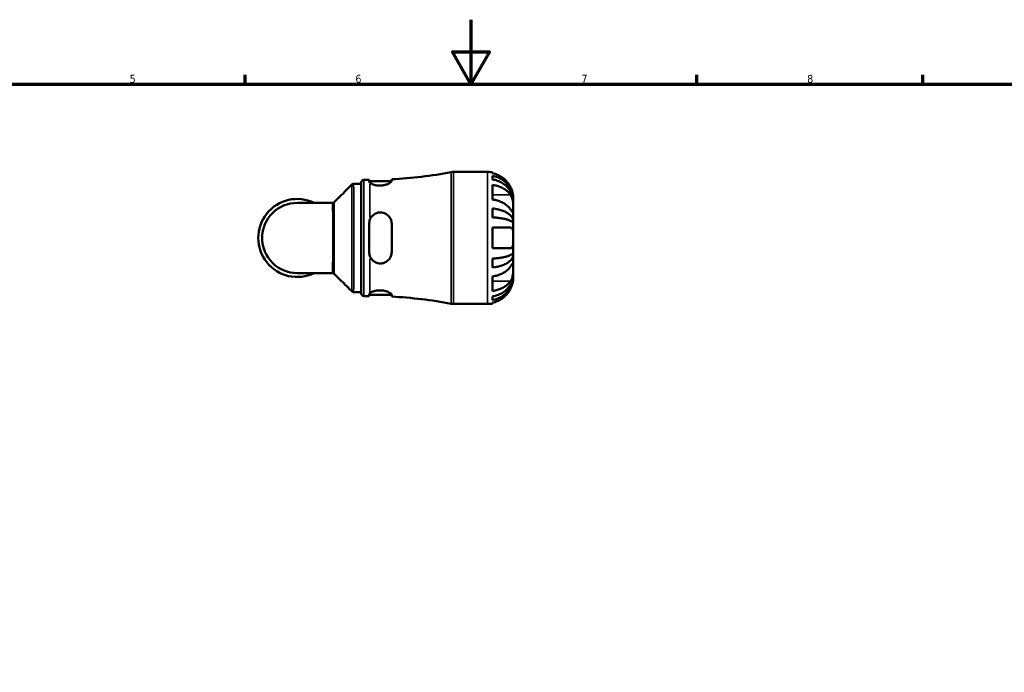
# Model space of a CAD drawing. Header units: millimetres. Extents: x 0 to 902, y 0 to 783.
# Tile 5 of 6: x 281 to 586, y 391 to 594. Entities that reach past the tile are written whole.
import ezdxf

# ---------------------------------------------------------------- set-up
doc = ezdxf.new("R2010")
doc.units = ezdxf.units.MM
for name, color, linetype, lineweight in [('Border (ISO)', 7, 'Continuous', 70), ('Visible (ISO)', 7, 'Continuous', 50), ('Visible Narrow (ISO)', 7, 'Continuous', 35)]:
    doc.layers.add(name, color=color, linetype=linetype, lineweight=lineweight)
doc.styles.add('Note Text (ISO)', font='tahoma.ttf')

# ---------------------------------------------------------------- blocks, each defined once
blk = doc.blocks.new('Borders Default Border')
at = {"layer": 'Border (ISO)'}
for p, q in [((350.4166793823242, 574.000015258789), (350.4166793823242, 576.8999862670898)), ((490.5833435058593, 574.000015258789), (490.5833435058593, 576.8999862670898)), ((560.6666564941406, 574.000015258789), (560.6666564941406, 576.8999862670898))]:
    blk.add_line(p, q, dxfattribs=at)
at = {"layer": 'Border (ISO)', "flags": 128}
for points in [[(420.4999923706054, 594.0000152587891), (420.4999923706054, 574.000015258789), (414.7264862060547, 584.000015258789), (426.2734985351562, 584.000015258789), (420.4999923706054, 574.000015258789)], [(20, 20), (20, 574.000015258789), (820.999984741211, 574.000015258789), (820.999984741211, 20), (20, 20)]]:
    blk.add_lwpolyline(points, dxfattribs=at)
at = {"layer": 'Border (ISO)', "color": 232, "true_color": 0xca0064, "char_height": 2.5, "attachment_point": 7, "style": 'Note Text (ISO)'}
for s, insert in [('5', (314.6429940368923, 574.3473257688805)), ('6', (384.6603272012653, 574.3473257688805)), ('7', (454.7676605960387, 574.3999999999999)), ('8', (524.8089938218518, 574.3432739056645))]:
    blk.add_mtext(s, dxfattribs=dict(at, insert=insert))

msp = doc.modelspace()

# ---------------------------------------------------------------- linework, layer by layer
at = {"layer": 'Visible (ISO)'}
for p, q in [((415.1139561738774, 546.7379836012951), (425.6222946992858, 546.7379836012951)), ((387.2862946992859, 544.2779836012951), (388.9162946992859, 544.2779836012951)), ((388.9162946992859, 544.2779836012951), (388.9162946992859, 543.7331715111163)), ((388.9162946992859, 543.8779836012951), (395.9142153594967, 543.8779836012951)), ((395.9162946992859, 543.9085663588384), (395.9162946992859, 544.4481317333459)), ((427.2222946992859, 546.5763507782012), (427.2222946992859, 546.3230322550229)), ((427.2222946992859, 545.5493950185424), (427.2222946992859, 544.4053399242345)), ((384.1077847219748, 543.047983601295), (386.4662946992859, 543.047983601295)), ((386.4662946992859, 509.017983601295), (386.4662946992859, 543.457983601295)), ((427.2222946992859, 542.7029994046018), (427.2222946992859, 538.1775160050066)), ((433.6222946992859, 537.9336367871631), (433.6144890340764, 537.9336367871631)), ((433.6222946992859, 537.9336367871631), (433.6222946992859, 538.737983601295)), ((433.6222946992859, 537.6274900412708), (433.6222946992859, 537.9336367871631)), ((433.6222946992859, 535.0768183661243), (433.6222946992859, 537.6274900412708)), ((377.5202344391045, 537.1371186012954), (366.6222946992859, 537.1371186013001)), ((427.2222946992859, 535.381087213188), (427.2222946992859, 532.6190938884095)), ((433.6222946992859, 531.3886285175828), (433.6222946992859, 535.0768183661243)), ((388.9162946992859, 530.6379836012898), (388.9162946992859, 521.8379836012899)), ((395.9162946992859, 521.8379836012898), (395.9162946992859, 530.6379836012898)), ((427.2222946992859, 529.437983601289), (427.2222946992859, 523.037983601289)), ((433.6222946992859, 531.3886285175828), (433.0632311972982, 531.3886285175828)), ((433.6222946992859, 530.6495248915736), (433.6222946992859, 531.3886285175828)), ((433.6222946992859, 526.2379836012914), (433.6222946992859, 530.6495248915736)), ((433.6222946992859, 521.8264423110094), (433.6222946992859, 526.2379836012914)), ((427.2222946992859, 519.8568733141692), (427.2222946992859, 517.0948799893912)), ((433.6222946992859, 521.0873386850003), (433.0632311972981, 521.0873386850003)), ((433.6222946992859, 521.0873386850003), (433.6222946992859, 521.8264423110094)), ((433.6222946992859, 517.3991488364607), (433.6222946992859, 521.0873386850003)), ((433.6222946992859, 514.8484771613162), (433.6222946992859, 517.3991488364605)), ((366.6222946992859, 515.3388486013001), (377.5202344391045, 515.3388486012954)), ((427.2222946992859, 514.2984511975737), (427.2222946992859, 509.7729677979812)), ((433.6222946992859, 514.5423304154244), (433.6144890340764, 514.5423304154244)), ((433.6222946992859, 514.5423304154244), (433.6222946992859, 514.8484771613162)), ((433.6222946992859, 513.737983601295), (433.6222946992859, 514.5423304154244)), ((384.1077847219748, 509.427983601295), (386.4662946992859, 509.427983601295)), ((387.2862946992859, 508.197983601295), (388.9162946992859, 508.197983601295)), ((388.9162946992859, 508.7427956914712), (388.9162946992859, 508.197983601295)), ((388.9162946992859, 508.597983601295), (395.9142153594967, 508.597983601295)), ((395.9162946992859, 508.0278354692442), (395.9162946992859, 508.5674008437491)), ((427.2222946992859, 508.0706272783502), (427.2222946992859, 506.9265721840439)), ((415.1139561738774, 505.737983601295), (425.6222946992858, 505.737983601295)), ((427.2222946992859, 506.1529349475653), (427.2222946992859, 505.8996164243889))]:
    msp.add_line(p, q, dxfattribs=at)
for centre, radius, start, end in [((415.1139561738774, 542.6379836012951), 4.100000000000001, 89.999999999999, 100.8316189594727), ((425.6222946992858, 538.737983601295), 8.000000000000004, 78.46304096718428, 90), ((387.2862946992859, 543.457983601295), 0.8200000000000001, 90, 180), ((389.1662946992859, 678.2537429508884), 133.9757593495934, 272.8879128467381, 280.8316189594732), ((366.6222946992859, 526.237983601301), 12.11014999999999, 64.15806723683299, 295.841932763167), ((366.6222946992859, 526.2379836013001), 10.899135, 90, 270), ((387.2862946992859, 509.017983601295), 0.8200000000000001, 180, 270), ((389.1662946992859, 374.2222242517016), 133.9757593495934, 79.16838104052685, 87.1120871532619), ((415.1139561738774, 509.837983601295), 4.100000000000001, 259.1683810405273, 270), ((425.6222946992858, 513.737983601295), 8.000000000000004, 270, 281.5369590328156)]:
    msp.add_arc(centre, radius, start, end, dxfattribs=at)
for points in [[(389.1662946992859, 543.3541328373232), (388.99935787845, 543.4931950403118), (388.9162946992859, 543.6251804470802), (388.9162946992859, 543.7331715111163)], [(378.0941433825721, 537.3727569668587), (379.9107231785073, 539.169035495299), (381.7192159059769, 540.985951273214), (383.5257655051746, 542.8056573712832)], [(388.9162946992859, 530.6379836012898), (388.9162946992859, 531.0673754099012), (388.99935787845, 531.5193706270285), (389.1662946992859, 531.9370217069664)], [(389.1662946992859, 520.5389454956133), (388.99935787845, 520.9565965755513), (388.9162946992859, 521.4085917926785), (388.9162946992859, 521.8379836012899)], [(383.5257655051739, 509.6703098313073), (381.7192159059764, 511.4900159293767), (379.910723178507, 513.3069317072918), (378.0941433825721, 515.1032102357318)], [(388.9162946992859, 508.7427956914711), (388.9162946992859, 508.850786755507), (388.99935787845, 508.982772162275), (389.1662946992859, 509.1218343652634)]]:
    msp.add_open_spline(points, degree=3, dxfattribs=at)
for points, knots in [([(395.9162946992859, 543.9085663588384), (395.9162946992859, 543.8571298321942), (395.8980133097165, 543.8011420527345), (395.7833217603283, 543.6108267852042), (395.6211833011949, 543.4636709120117), (395.1453890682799, 543.1604704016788), (394.8280171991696, 543.0053950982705), (394.1153620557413, 542.752868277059), (393.7356158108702, 542.6524272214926), (392.9362087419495, 542.522471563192), (392.5292509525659, 542.491811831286), (391.7295828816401, 542.5049708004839), (391.3495451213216, 542.5457004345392), (390.6013886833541, 542.688671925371), (390.2481007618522, 542.7952574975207), (389.6094435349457, 543.0530756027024), (389.3433428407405, 543.2066476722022), (389.1662946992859, 543.3541328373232)], [-1.00063052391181, -1.00063052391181, -1.00063052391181, -1.00063052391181, -0.9365003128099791, -0.9365003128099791, -0.7964123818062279, -0.7964123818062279, -0.6514773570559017, -0.6514773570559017, -0.5225707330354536, -0.5225707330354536, -0.3996170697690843, -0.3996170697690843, -0.2813392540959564, -0.2813392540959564, -0.1498284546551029, -0.1498284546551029, -3.80194011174e-05, -3.80194011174e-05, -3.80194011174e-05, -3.80194011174e-05]), ([(432.8049060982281, 541.9379836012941), (432.6490449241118, 542.2623018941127), (432.4647958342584, 542.5892433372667), (431.9577322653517, 543.3561420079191), (431.608558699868, 543.7787601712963), (430.9084479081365, 544.4842885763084), (430.4939066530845, 544.8329938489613), (429.6004073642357, 545.4346408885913), (429.1214344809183, 545.6875606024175), (428.2262514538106, 546.0606208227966), (427.7303073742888, 546.2180267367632), (427.2222946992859, 546.3230322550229)], [4.032175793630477, 4.032175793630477, 4.032175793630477, 4.032175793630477, 4.135130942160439, 4.135130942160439, 4.285120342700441, 4.285120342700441, 4.433314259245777, 4.433314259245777, 4.581508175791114, 4.581508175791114, 4.724256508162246, 4.724256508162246, 4.724256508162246, 4.724256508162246]), ([(427.2222946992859, 545.5493950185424), (427.7354991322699, 545.4477526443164), (428.2367942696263, 545.2947801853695), (429.1366562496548, 544.933531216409), (429.6160327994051, 544.6899462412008), (430.5108792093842, 544.1102884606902), (430.9263516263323, 543.7742193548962), (431.6248288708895, 543.0970742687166), (431.9720301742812, 542.6934801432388), (432.5706974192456, 541.8244528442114), (432.8221710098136, 541.3590246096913), (433.2010095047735, 540.471980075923), (433.3629174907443, 539.9684928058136), (433.5735519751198, 538.9397642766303), (433.6222946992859, 538.4145261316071), (433.6222946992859, 537.9336367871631)], [0.1517730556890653, 0.1517730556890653, 0.1517730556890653, 0.1517730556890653, 0.2959052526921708, 0.2959052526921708, 0.4440199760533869, 0.4440199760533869, 0.592134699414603, 0.592134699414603, 0.7405595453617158, 0.7405595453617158, 0.8889843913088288, 0.8889843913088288, 1.03799761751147, 1.03799761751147, 1.187010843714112, 1.187010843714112, 1.187010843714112, 1.187010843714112]), ([(433.6222946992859, 537.6274900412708), (433.6222946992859, 538.0554705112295), (433.5735519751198, 538.5229203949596), (433.3629174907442, 539.438465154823), (433.2010095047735, 539.8865572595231), (432.8221710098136, 540.6760065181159), (432.5706974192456, 541.0902269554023), (431.9720301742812, 541.863641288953), (431.6248288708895, 542.2228307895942), (430.9263516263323, 542.8254743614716), (430.5108792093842, 543.1245681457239), (429.6160327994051, 543.6404502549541), (429.1366562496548, 543.857235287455), (428.2367942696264, 544.178738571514), (427.7354991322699, 544.3148805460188), (427.2222946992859, 544.4053399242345)], [3.572731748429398, 3.572731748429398, 3.572731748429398, 3.572731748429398, 3.72174497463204, 3.72174497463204, 3.870758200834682, 3.870758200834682, 4.019183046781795, 4.019183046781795, 4.167607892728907, 4.167607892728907, 4.315722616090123, 4.315722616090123, 4.463837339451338, 4.463837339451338, 4.607969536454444, 4.607969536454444, 4.607969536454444, 4.607969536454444]), ([(383.5257655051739, 542.8056573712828), (383.5449716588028, 542.8250033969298), (383.5670745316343, 542.8453857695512), (383.6189500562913, 542.8872130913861), (383.6487525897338, 542.9086749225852), (383.7176953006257, 542.950390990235), (383.7568909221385, 542.9706367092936), (383.8447726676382, 543.0061081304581), (383.8934993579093, 543.0212656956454), (383.9974165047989, 543.0422499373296), (384.052551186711, 543.047983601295), (384.1077847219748, 543.047983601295)], [3.139207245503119, 3.139207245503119, 3.139207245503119, 3.139207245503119, 3.139688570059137, 3.139688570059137, 3.140169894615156, 3.140169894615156, 3.140651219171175, 3.140651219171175, 3.141132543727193, 3.141132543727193, 3.141613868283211, 3.141613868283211, 3.141613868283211, 3.141613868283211]), ([(427.2222946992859, 542.7029994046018), (427.7303073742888, 542.6287492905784), (428.2262514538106, 542.5174465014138), (429.1214344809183, 542.2536530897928), (429.6004073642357, 542.0748118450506), (430.4939066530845, 541.6493831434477), (430.9084479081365, 541.4028112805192), (431.608558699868, 540.9039273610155), (431.9577322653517, 540.605091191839), (432.4647958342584, 540.062811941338), (432.6490449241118, 539.831629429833), (432.8049060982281, 539.6023017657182)], [0.1517834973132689, 0.1517834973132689, 0.1517834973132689, 0.1517834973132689, 0.2945318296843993, 0.2945318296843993, 0.4427257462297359, 0.4427257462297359, 0.5909196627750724, 0.5909196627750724, 0.740909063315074, 0.740909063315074, 0.8438642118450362, 0.8438642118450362, 0.8438642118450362, 0.8438642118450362]), ([(433.6222946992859, 538.737983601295), (433.6222946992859, 538.7379836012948), (433.6237949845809, 538.8145921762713), (433.6119222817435, 539.0905891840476), (433.5999308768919, 539.2686265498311), (433.5420497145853, 539.6998874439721), (433.4981610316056, 539.9446879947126), (433.3862414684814, 540.4015652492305), (433.330552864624, 540.597747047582), (433.2003341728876, 540.9960189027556), (433.1270785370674, 541.1957925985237), (432.9713234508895, 541.5780303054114), (432.8908256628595, 541.7592008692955), (432.8049060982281, 541.9379836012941)], [-2.21111993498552, -2.21111993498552, -2.21111993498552, -2.21111993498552, -2.089839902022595, -2.089839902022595, -1.986148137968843, -1.986148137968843, -1.887758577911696, -1.887758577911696, -1.819730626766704, -1.819730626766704, -1.753767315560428, -1.753767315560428, -1.693995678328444, -1.693995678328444, -1.693995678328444, -1.693995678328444]), ([(432.8049060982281, 535.0768183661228), (432.6490449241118, 535.3061460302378), (432.4647958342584, 535.5373285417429), (431.9577322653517, 536.0796077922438), (431.608558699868, 536.3784439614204), (430.9084479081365, 536.8773278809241), (430.4939066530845, 537.1238997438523), (429.6004073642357, 537.5493284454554), (429.1214344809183, 537.7281696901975), (428.2262514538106, 537.9919631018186), (427.7303073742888, 538.1032658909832), (427.2222946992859, 538.1775160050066)], [4.032175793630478, 4.032175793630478, 4.032175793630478, 4.032175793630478, 4.13513094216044, 4.13513094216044, 4.285120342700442, 4.285120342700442, 4.433314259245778, 4.433314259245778, 4.581508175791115, 4.581508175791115, 4.724256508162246, 4.724256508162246, 4.724256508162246, 4.724256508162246]), ([(432.8049060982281, 539.6023017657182), (432.8725409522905, 539.5027866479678), (432.9368399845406, 539.3956398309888), (433.0832729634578, 539.1180020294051), (433.160854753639, 538.9409692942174), (433.2960932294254, 538.5653179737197), (433.353502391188, 538.3689220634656), (433.4672745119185, 537.8843449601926), (433.5143886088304, 537.5938074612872), (433.5920912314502, 536.8956398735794), (433.6091826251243, 536.4954321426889), (433.6240636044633, 535.7303039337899), (433.6222946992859, 535.3755514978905), (433.6222946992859, 535.0768183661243)], [-0.516053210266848, -0.516053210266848, -0.516053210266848, -0.516053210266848, -0.4692738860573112, -0.4692738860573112, -0.4027295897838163, -0.4027295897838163, -0.3375440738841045, -0.3375440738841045, -0.2486093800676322, -0.2486093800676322, -0.1267417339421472, -0.1267417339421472, 0, 0, 0, 0]), ([(377.5202344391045, 537.1371186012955), (377.5719837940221, 537.1371186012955), (377.6241227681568, 537.1421639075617), (377.723749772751, 537.1612441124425), (377.7711754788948, 537.1752172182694), (377.8578766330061, 537.2086941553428), (377.8971672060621, 537.2281339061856), (377.9669848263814, 537.2688965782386), (377.9975563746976, 537.2901997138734), (378.0510992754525, 537.3322166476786), (378.0741018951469, 537.3529394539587), (378.0941433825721, 537.3727569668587)], [-1.529569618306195, -1.529569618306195, -1.529569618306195, -1.529569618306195, -1.526557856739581, -1.526557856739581, -1.523546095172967, -1.523546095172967, -1.520534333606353, -1.520534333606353, -1.517522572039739, -1.517522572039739, -1.514510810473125, -1.514510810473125, -1.514510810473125, -1.514510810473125]), ([(427.2222946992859, 535.381087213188), (427.7354991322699, 535.3278025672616), (428.2367942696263, 535.247608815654), (429.1366562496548, 535.0582289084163), (429.6160327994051, 534.9305327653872), (430.5108792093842, 534.6266549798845), (430.9263516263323, 534.4504752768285), (431.6248288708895, 534.0954910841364), (431.9720301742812, 533.8839122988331), (432.5706974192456, 533.4283364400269), (432.8221710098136, 533.184341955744), (433.2010095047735, 532.719320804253), (433.3629174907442, 532.4553743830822), (433.5735519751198, 531.9160773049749), (433.6222946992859, 531.6407282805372), (433.6222946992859, 531.3886285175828)], [0.1517730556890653, 0.1517730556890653, 0.1517730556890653, 0.1517730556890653, 0.2959052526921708, 0.2959052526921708, 0.4440199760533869, 0.4440199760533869, 0.592134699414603, 0.592134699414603, 0.7405595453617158, 0.7405595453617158, 0.8889843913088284, 0.8889843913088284, 1.03799761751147, 1.03799761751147, 1.187010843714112, 1.187010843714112, 1.187010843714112, 1.187010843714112]), ([(433.6222946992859, 535.0768183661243), (433.6222946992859, 534.9292595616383), (433.6224133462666, 534.79649907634), (433.6214154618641, 534.5564712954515), (433.6201935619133, 534.4522456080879), (433.6093185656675, 534.2420163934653), (433.5954344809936, 534.1667099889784), (433.5335455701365, 534.1261462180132), (433.4883946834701, 534.1536010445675), (433.3758560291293, 534.2746558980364), (433.3199123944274, 534.345214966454), (433.1893263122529, 534.5212471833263), (433.115704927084, 534.6251667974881), (432.9629744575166, 534.8450737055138), (432.8863710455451, 534.9569542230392), (432.8049060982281, 535.0768183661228)], [0, 0, 0, 0, 0.062603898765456, 0.062603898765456, 0.1294601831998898, 0.1294601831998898, 0.2322760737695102, 0.2322760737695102, 0.3276607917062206, 0.3276607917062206, 0.394395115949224, 0.394395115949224, 0.4598171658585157, 0.4598171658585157, 0.5164308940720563, 0.5164308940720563, 0.5164308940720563, 0.5164308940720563]), ([(389.1662946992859, 531.9370217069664), (389.3085991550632, 532.2930462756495), (389.5085445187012, 532.6235812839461), (390.0213890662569, 533.2220940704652), (390.3381577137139, 533.4842663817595), (391.0486947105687, 533.8848917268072), (391.4348902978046, 534.0226997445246), (392.2551151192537, 534.1593929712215), (392.6759028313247, 534.1532140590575), (393.496952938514, 533.9932472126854), (393.8845473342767, 533.8412232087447), (394.645715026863, 533.3788806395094), (394.9979858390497, 533.0482749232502), (395.5398055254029, 532.2836492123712), (395.7314800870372, 531.8541008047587), (395.888168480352, 531.1486192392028), (395.9162946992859, 530.8942314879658), (395.9162946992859, 530.6379836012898)], [-1.059036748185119, -1.059036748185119, -1.059036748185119, -1.059036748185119, -0.9385980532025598, -0.9385980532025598, -0.8119585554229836, -0.8119585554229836, -0.6880442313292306, -0.6880442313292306, -0.56165207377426, -0.56165207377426, -0.4347623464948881, -0.4347623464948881, -0.2847152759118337, -0.2847152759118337, -0.1380796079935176, -0.1380796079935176, -0.0584762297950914, -0.0584762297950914, -0.0584762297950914, -0.0584762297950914]), ([(433.6222946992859, 530.6495248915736), (433.6222946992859, 530.7738913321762), (433.5735519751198, 530.9097271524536), (433.3629174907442, 531.1757744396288), (433.2010095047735, 531.3059851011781), (432.8221710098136, 531.5353904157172), (432.5706974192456, 531.6557583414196), (431.9720301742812, 531.8805040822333), (431.6248288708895, 531.9848806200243), (430.9263516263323, 532.1600022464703), (430.5108792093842, 532.2469156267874), (429.6160327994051, 532.396825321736), (429.1366562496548, 532.4598206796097), (428.2367942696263, 532.5532460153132), (427.7354991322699, 532.592807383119), (427.2222946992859, 532.6190938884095)], [3.572731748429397, 3.572731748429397, 3.572731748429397, 3.572731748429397, 3.721744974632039, 3.721744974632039, 3.870758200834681, 3.870758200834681, 4.019183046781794, 4.019183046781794, 4.167607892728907, 4.167607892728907, 4.315722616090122, 4.315722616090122, 4.463837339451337, 4.463837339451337, 4.607969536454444, 4.607969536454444, 4.607969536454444, 4.607969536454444]), ([(427.2222946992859, 529.437983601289), (427.7303073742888, 529.4379836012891), (428.2262514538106, 529.4379836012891), (429.1214344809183, 529.4379836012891), (429.6004073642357, 529.4379836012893), (430.4939066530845, 529.4379836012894), (430.9084479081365, 529.4379836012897), (431.608558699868, 529.4379836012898), (431.9577322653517, 529.43798360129), (432.4647958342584, 529.4379836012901), (432.6490449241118, 529.4379836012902), (432.8049060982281, 529.4379836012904)], [0.1517834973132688, 0.1517834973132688, 0.1517834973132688, 0.1517834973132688, 0.2945318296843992, 0.2945318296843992, 0.4427257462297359, 0.4427257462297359, 0.5909196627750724, 0.5909196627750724, 0.7409090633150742, 0.7409090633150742, 0.8438642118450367, 0.8438642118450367, 0.8438642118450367, 0.8438642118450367]), ([(432.8049060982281, 529.4379836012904), (432.87025992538, 529.4379836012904), (432.9325035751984, 529.429320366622), (433.0790003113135, 529.3846248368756), (433.1581731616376, 529.3373182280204), (433.2953846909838, 529.2011197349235), (433.3533230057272, 529.1140780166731), (433.4673080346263, 528.8620628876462), (433.5143323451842, 528.6830750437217), (433.5920674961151, 528.1835285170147), (433.609176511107, 527.8427314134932), (433.6240642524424, 527.0784964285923), (433.6222946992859, 526.6604491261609), (433.6222946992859, 526.2379836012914)], [-0.5159245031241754, -0.5159245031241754, -0.5159245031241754, -0.5159245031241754, -0.4707471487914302, -0.4707471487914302, -0.4031107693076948, -0.4031107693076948, -0.3374055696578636, -0.3374055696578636, -0.2486696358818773, -0.2486696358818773, -0.1267396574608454, -0.1267396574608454, 0, 0, 0, 0]), ([(433.6222946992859, 526.2379836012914), (433.6222946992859, 525.8337168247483), (433.6237949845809, 525.4334283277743), (433.6119222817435, 524.7375134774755), (433.5999308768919, 524.4400396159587), (433.5420497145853, 523.9277392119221), (433.4981610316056, 523.714190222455), (433.3862414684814, 523.4222166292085), (433.330552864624, 523.3241249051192), (433.2003341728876, 523.172578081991), (433.1270785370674, 523.1186004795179), (432.9713234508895, 523.0529521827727), (432.8908256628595, 523.0379836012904), (432.8049060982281, 523.0379836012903)], [-2.211119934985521, -2.211119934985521, -2.211119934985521, -2.211119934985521, -2.089839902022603, -2.089839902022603, -1.98614813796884, -1.98614813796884, -1.887758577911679, -1.887758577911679, -1.819730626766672, -1.819730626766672, -1.753767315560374, -1.753767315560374, -1.693995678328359, -1.693995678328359, -1.693995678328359, -1.693995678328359]), ([(432.8049060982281, 523.0379836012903), (432.6490449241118, 523.0379836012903), (432.4647958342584, 523.0379836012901), (431.9577322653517, 523.0379836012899), (431.608558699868, 523.0379836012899), (430.9084479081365, 523.0379836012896), (430.4939066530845, 523.0379836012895), (429.6004073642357, 523.0379836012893), (429.1214344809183, 523.0379836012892), (428.2262514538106, 523.037983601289), (427.7303073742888, 523.037983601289), (427.2222946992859, 523.037983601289)], [4.032175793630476, 4.032175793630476, 4.032175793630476, 4.032175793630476, 4.135130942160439, 4.135130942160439, 4.285120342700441, 4.285120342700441, 4.433314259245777, 4.433314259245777, 4.581508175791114, 4.581508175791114, 4.724256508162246, 4.724256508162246, 4.724256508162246, 4.724256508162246]), ([(395.9162946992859, 521.8379836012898), (395.9162946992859, 521.6314123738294), (395.8980133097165, 521.4259520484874), (395.7833217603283, 520.7824348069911), (395.6211833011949, 520.3633986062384), (395.1453890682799, 519.5993381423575), (394.8280171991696, 519.2595208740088), (394.1153620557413, 518.7504040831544), (393.7356158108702, 518.5685894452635), (392.9362087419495, 518.3532977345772), (392.5292509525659, 518.315974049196), (391.7295828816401, 518.3835293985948), (391.3495451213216, 518.4820461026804), (390.6013886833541, 518.8144272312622), (390.2481007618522, 519.0584018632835), (389.6094435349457, 519.6928979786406), (389.3433428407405, 520.0959973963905), (389.1662946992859, 520.5389454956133)], [-1.000630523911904, -1.000630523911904, -1.000630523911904, -1.000630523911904, -0.9365003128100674, -0.9365003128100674, -0.7964123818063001, -0.7964123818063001, -0.6514773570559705, -0.6514773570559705, -0.5225707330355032, -0.5225707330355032, -0.3996170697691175, -0.3996170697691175, -0.2813392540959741, -0.2813392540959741, -0.1498284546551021, -0.1498284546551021, -3.80194011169e-05, -3.80194011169e-05, -3.80194011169e-05, -3.80194011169e-05]), ([(427.2222946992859, 519.8568733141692), (427.7354991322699, 519.8831598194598), (428.2367942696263, 519.9227211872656), (429.1366562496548, 520.0161465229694), (429.6160327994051, 520.0791418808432), (430.5108792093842, 520.2290515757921), (430.9263516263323, 520.3159649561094), (431.6248288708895, 520.4910865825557), (431.9720301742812, 520.5954631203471), (432.5706974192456, 520.8202088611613), (432.8221710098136, 520.940576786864), (433.2010095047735, 521.1699821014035), (433.3629174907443, 521.3001927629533), (433.5735519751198, 521.566240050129), (433.6222946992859, 521.7020758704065), (433.6222946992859, 521.8264423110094)], [0.1517730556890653, 0.1517730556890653, 0.1517730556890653, 0.1517730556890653, 0.2959052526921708, 0.2959052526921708, 0.4440199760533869, 0.4440199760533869, 0.592134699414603, 0.592134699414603, 0.7405595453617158, 0.7405595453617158, 0.8889843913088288, 0.8889843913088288, 1.03799761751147, 1.03799761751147, 1.187010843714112, 1.187010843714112, 1.187010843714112, 1.187010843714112]), ([(433.6222946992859, 521.0873386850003), (433.6222946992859, 520.8352389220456), (433.5735519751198, 520.559889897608), (433.3629174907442, 520.0205928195), (433.2010095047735, 519.7566463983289), (432.8221710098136, 519.2916252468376), (432.5706974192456, 519.0476307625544), (431.9720301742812, 518.5920549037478), (431.6248288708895, 518.3804761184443), (430.9263516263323, 518.0254919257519), (430.5108792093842, 517.8493122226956), (429.6160327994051, 517.5454344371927), (429.1366562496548, 517.4177382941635), (428.2367942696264, 517.2283583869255), (427.7354991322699, 517.1481646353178), (427.2222946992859, 517.0948799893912)], [3.572731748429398, 3.572731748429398, 3.572731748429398, 3.572731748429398, 3.72174497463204, 3.72174497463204, 3.870758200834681, 3.870758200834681, 4.019183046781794, 4.019183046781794, 4.167607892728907, 4.167607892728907, 4.315722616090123, 4.315722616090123, 4.463837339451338, 4.463837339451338, 4.607969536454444, 4.607969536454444, 4.607969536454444, 4.607969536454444]), ([(427.2222946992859, 514.2984511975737), (427.7303073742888, 514.372701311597), (428.2262514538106, 514.4840041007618), (429.1214344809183, 514.747797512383), (429.6004073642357, 514.9266387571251), (430.4939066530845, 515.3520674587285), (430.9084479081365, 515.598639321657), (431.608558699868, 516.097523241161), (431.9577322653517, 516.3963594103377), (432.4647958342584, 516.938638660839), (432.6490449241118, 517.1698211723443), (432.8049060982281, 517.3991488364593)], [0.1517834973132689, 0.1517834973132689, 0.1517834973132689, 0.1517834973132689, 0.2945318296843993, 0.2945318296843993, 0.4427257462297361, 0.4427257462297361, 0.5909196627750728, 0.5909196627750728, 0.7409090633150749, 0.7409090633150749, 0.8438642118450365, 0.8438642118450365, 0.8438642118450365, 0.8438642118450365]), ([(432.8049060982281, 517.3991488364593), (432.8725409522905, 517.4986639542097), (432.9368399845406, 517.5926893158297), (433.0832729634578, 517.8045911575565), (433.160854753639, 517.9149318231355), (433.2960932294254, 518.0995846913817), (433.353502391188, 518.1737424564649), (433.4672745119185, 518.3029442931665), (433.5143886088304, 518.3398631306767), (433.5920912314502, 518.3310698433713), (433.6091826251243, 518.2496061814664), (433.6240636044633, 517.9343137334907), (433.6222946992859, 517.6978819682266), (433.6222946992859, 517.3991488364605)], [-0.5160532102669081, -0.5160532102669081, -0.5160532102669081, -0.5160532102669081, -0.4692738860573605, -0.4692738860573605, -0.4027295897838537, -0.4027295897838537, -0.3375440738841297, -0.3375440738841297, -0.2486093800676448, -0.2486093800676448, -0.1267417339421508, -0.1267417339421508, 0, 0, 0, 0]), ([(433.6222946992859, 517.3991488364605), (433.6222946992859, 517.2515900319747), (433.6224133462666, 517.0899615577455), (433.6214154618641, 516.7314199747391), (433.6201935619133, 516.5338911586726), (433.6093185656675, 516.0095632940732), (433.5954344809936, 515.6741127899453), (433.5335455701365, 515.0185104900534), (433.4883946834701, 514.7049642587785), (433.3758560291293, 514.1911097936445), (433.3199123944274, 513.987977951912), (433.1893263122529, 513.6065860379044), (433.115704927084, 513.4297284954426), (432.9629744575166, 513.1244421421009), (432.8863710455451, 512.9935295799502), (432.8049060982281, 512.8736654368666)], [0, 0, 0, 0, 0.0626038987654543, 0.0626038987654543, 0.1294601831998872, 0.1294601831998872, 0.2322760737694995, 0.2322760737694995, 0.3276607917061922, 0.3276607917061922, 0.3943951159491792, 0.3943951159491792, 0.4598171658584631, 0.4598171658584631, 0.5164308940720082, 0.5164308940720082, 0.5164308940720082, 0.5164308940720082]), ([(378.0941433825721, 515.1032102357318), (378.0741020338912, 515.1230276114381), (378.0510995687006, 515.1437502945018), (377.9975569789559, 515.1857670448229), (377.9669855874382, 515.2070701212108), (377.8971682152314, 515.2478327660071), (377.8578777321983, 515.267272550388), (377.7711765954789, 515.3007496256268), (377.7237508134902, 515.3147228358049), (377.6241234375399, 515.3338032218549), (377.5719841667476, 515.3388486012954), (377.5202344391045, 515.3388486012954)], [1.514532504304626, 1.514532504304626, 1.514532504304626, 1.514532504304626, 1.517544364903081, 1.517544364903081, 1.520556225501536, 1.520556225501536, 1.523568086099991, 1.523568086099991, 1.526579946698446, 1.526579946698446, 1.529591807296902, 1.529591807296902, 1.529591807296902, 1.529591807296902]), ([(427.2222946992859, 508.0706272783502), (427.7354991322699, 508.161086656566), (428.2367942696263, 508.2972286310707), (429.1366562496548, 508.6187319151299), (429.6160327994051, 508.8355169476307), (430.5108792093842, 509.3513990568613), (430.9263516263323, 509.6504928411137), (431.6248288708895, 510.2531364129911), (431.9720301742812, 510.6123259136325), (432.5706974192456, 511.3857402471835), (432.8221710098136, 511.79996068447), (433.2010095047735, 512.5894099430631), (433.3629174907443, 513.0375020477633), (433.5735519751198, 513.9530468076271), (433.6222946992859, 514.4204966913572), (433.6222946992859, 514.8484771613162)], [0.1517730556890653, 0.1517730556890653, 0.1517730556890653, 0.1517730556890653, 0.2959052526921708, 0.2959052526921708, 0.4440199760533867, 0.4440199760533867, 0.5921346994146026, 0.5921346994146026, 0.7405595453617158, 0.7405595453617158, 0.8889843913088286, 0.8889843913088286, 1.03799761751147, 1.03799761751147, 1.187010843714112, 1.187010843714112, 1.187010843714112, 1.187010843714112]), ([(433.6222946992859, 514.5423304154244), (433.6222946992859, 514.0614410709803), (433.5735519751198, 513.5362029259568), (433.3629174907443, 512.5074743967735), (433.2010095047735, 512.003987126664), (432.8221710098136, 511.1169425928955), (432.5706974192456, 510.6515143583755), (431.9720301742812, 509.7824870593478), (431.6248288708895, 509.3788929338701), (430.9263516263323, 508.7017478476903), (430.5108792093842, 508.3656787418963), (429.6160327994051, 507.7860209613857), (429.1366562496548, 507.5424359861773), (428.2367942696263, 507.1811870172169), (427.7354991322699, 507.0282145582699), (427.2222946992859, 506.9265721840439)], [3.572731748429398, 3.572731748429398, 3.572731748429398, 3.572731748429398, 3.721744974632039, 3.721744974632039, 3.870758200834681, 3.870758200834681, 4.019183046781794, 4.019183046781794, 4.167607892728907, 4.167607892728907, 4.315722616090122, 4.315722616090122, 4.463837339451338, 4.463837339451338, 4.607969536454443, 4.607969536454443, 4.607969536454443, 4.607969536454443]), ([(432.8049060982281, 510.5379836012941), (432.87025992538, 510.6739728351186), (432.9325035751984, 510.8113839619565), (433.0790003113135, 511.1561122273), (433.1581731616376, 511.3628090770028), (433.2953846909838, 511.7641300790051), (433.3533230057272, 511.9570765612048), (433.4673080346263, 512.3920709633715), (433.5143323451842, 512.6231569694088), (433.5920674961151, 513.110535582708), (433.609176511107, 513.3361166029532), (433.6240642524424, 513.6543207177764), (433.6222946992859, 513.7379836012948), (433.6222946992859, 513.737983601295)], [-0.5159245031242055, -0.5159245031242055, -0.5159245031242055, -0.5159245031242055, -0.4707471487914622, -0.4707471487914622, -0.4031107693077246, -0.4031107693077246, -0.3374055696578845, -0.3374055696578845, -0.2486696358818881, -0.2486696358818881, -0.1267396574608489, -0.1267396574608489, 0, 0, 0, 0]), ([(432.8049060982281, 512.8736654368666), (432.6490449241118, 512.6443377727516), (432.4647958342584, 512.4131552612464), (431.9577322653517, 511.8708760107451), (431.608558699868, 511.5720398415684), (430.9084479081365, 511.0731559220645), (430.4939066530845, 510.826584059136), (429.6004073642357, 510.4011553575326), (429.1214344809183, 510.2223141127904), (428.2262514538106, 509.9585207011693), (427.7303073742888, 509.8472179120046), (427.2222946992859, 509.7729677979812)], [4.032175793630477, 4.032175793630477, 4.032175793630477, 4.032175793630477, 4.13513094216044, 4.13513094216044, 4.285120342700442, 4.285120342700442, 4.433314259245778, 4.433314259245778, 4.581508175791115, 4.581508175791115, 4.724256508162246, 4.724256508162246, 4.724256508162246, 4.724256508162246]), ([(427.2222946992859, 506.1529349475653), (427.7303073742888, 506.2579404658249), (428.2262514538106, 506.4153463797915), (429.1214344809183, 506.7884066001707), (429.6004073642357, 507.0413263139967), (430.4939066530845, 507.6429733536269), (430.9084479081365, 507.9916786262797), (431.608558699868, 508.6972070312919), (431.9577322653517, 509.1198251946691), (432.4647958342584, 509.8867238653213), (432.6490449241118, 510.2136653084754), (432.8049060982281, 510.5379836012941)], [0.1517834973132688, 0.1517834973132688, 0.1517834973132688, 0.1517834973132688, 0.2945318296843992, 0.2945318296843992, 0.4427257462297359, 0.4427257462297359, 0.5909196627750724, 0.5909196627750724, 0.7409090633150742, 0.7409090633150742, 0.8438642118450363, 0.8438642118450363, 0.8438642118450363, 0.8438642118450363]), ([(384.1077847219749, 509.427983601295), (384.0525511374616, 509.427983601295), (383.9974164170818, 509.4337172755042), (383.8934992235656, 509.4547015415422), (383.8447725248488, 509.4698591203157), (383.7568907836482, 509.5053305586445), (383.7176951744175, 509.5255762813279), (383.6487524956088, 509.5672923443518), (383.6189499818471, 509.5887541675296), (383.5670744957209, 509.6305814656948), (383.5449716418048, 509.650963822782), (383.5257655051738, 509.6703098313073)], [6.283180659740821, 6.283180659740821, 6.283180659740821, 6.283180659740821, 6.28366198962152, 6.28366198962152, 6.284143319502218, 6.284143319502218, 6.284624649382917, 6.284624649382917, 6.285105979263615, 6.285105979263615, 6.285587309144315, 6.285587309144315, 6.285587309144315, 6.285587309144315]), ([(389.1662946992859, 509.1218343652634), (389.3085991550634, 509.2403772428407), (389.5085445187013, 509.3628110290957), (390.0213890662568, 509.5988220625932), (390.3381577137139, 509.7107591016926), (391.0486947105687, 509.883363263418), (391.4348902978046, 509.9433207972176), (392.2551151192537, 509.9911034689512), (392.6759028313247, 509.9764375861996), (393.496952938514, 509.8729464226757), (393.8845473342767, 509.7856927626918), (394.645715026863, 509.5477994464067), (394.9979858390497, 509.3909149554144), (395.5398055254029, 509.0756828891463), (395.7314800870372, 508.9185936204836), (395.888168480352, 508.7020037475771), (395.9162946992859, 508.6312069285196), (395.9162946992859, 508.5674008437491)], [-1.059036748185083, -1.059036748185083, -1.059036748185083, -1.059036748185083, -0.938598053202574, -0.938598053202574, -0.811958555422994, -0.811958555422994, -0.6880442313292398, -0.6880442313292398, -0.5616520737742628, -0.5616520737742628, -0.4347623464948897, -0.4347623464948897, -0.2847152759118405, -0.2847152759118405, -0.138079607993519, -0.138079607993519, -0.0584762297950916, -0.0584762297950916, -0.0584762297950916, -0.0584762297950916])]:
    msp.add_open_spline(points, degree=3, knots=knots, dxfattribs=at)
at = {"layer": 'Visible Narrow (ISO)'}
for p, q in [((387.2862946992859, 544.0558812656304), (387.2862946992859, 508.4200859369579)), ((414.3434703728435, 506.0625201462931), (414.3434703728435, 546.4134470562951)), ((415.1139561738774, 546.4855945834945), (415.1139561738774, 505.9903726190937)), ((425.6222946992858, 505.9903726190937), (425.6222946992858, 546.4855945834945)), ((389.1662946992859, 532.7247607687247), (389.1662946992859, 543.0713826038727)), ((432.525775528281, 539.6023017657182), (427.5014252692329, 539.6023017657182)), ((389.1662946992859, 509.4045845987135), (389.1662946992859, 519.7512064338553)), ((432.525775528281, 512.8736654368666), (427.5014252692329, 512.8736654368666))]:
    msp.add_line(p, q, dxfattribs=at)
for points, knots in [([(383.5247209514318, 542.6004239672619), (383.5238431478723, 542.2013412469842), (383.5233266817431, 541.2205579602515), (383.5225266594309, 538.0989527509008), (383.5222945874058, 535.8278624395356), (383.5220095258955, 530.6494426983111), (383.5219601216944, 527.7505664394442), (383.5220097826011, 521.9268153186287), (383.5221148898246, 519.0155210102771), (383.5225691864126, 514.2473105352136), (383.5229018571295, 512.3592392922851), (383.5238173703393, 510.5451602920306), (383.5241957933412, 510.1133268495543), (383.5247112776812, 509.8788471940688)], [3.296526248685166, 3.296526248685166, 3.296526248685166, 3.296526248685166, 3.756542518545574, 3.756542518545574, 4.275680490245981, 4.275680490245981, 4.792858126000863, 4.792858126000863, 5.335557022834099, 5.335557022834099, 5.857154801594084, 5.857154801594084, 6.128268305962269, 6.128268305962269, 6.128268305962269, 6.128268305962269]), ([(384.1132361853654, 509.6384959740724), (384.1160481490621, 509.8742570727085), (384.118380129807, 510.3077877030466), (384.1242392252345, 512.1383464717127), (384.1268102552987, 514.0540877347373), (384.1303928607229, 518.8969939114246), (384.1313274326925, 521.855908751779), (384.1317545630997, 527.7754306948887), (384.1313095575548, 530.7221745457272), (384.1289585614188, 535.9839646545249), (384.1270541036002, 538.2903727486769), (384.1214596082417, 541.4487217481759), (384.1180162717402, 542.4381149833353), (384.1132248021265, 542.8408521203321)], [-6.126102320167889, -6.126102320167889, -6.126102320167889, -6.126102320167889, -5.857154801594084, -5.857154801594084, -5.335557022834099, -5.335557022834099, -4.792858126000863, -4.792858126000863, -4.275680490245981, -4.275680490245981, -3.756542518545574, -3.756542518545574, -3.298692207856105, -3.298692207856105, -3.298692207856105, -3.298692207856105]), ([(377.5384889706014, 537.012666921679), (377.5389198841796, 537.0069316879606), (377.5393502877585, 537.0009937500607), (377.5592549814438, 536.7165225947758), (377.5782576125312, 536.0172771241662), (377.6086301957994, 533.8161125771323), (377.6199397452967, 532.2738374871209), (377.6337364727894, 528.6823104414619), (377.6359470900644, 526.620880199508), (377.6308779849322, 522.6868367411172), (377.6236705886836, 520.8207991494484), (377.5995854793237, 517.7876863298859), (377.5822921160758, 516.6332338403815), (377.5543193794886, 515.7422300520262), (377.5461375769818, 515.5705266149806), (377.5381135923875, 515.4656686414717)], [-1.376611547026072, -1.376611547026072, -1.376611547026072, -1.376611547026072, -1.366068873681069, -1.366068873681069, -0.8882606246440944, -0.8882606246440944, -0.3847512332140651, -0.3847512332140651, 0.1400204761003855, 0.1400204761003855, 0.658738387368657, 0.658738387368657, 1.18278831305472, 1.18278831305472, 1.376633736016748, 1.376633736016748, 1.376633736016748, 1.376633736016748]), ([(378.0798423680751, 515.2490190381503), (378.0757266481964, 515.3555315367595), (378.0730070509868, 515.5217178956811), (378.0644736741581, 516.4105604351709), (378.0640177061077, 517.5903345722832), (378.0638468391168, 520.6930221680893), (378.0644810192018, 522.6030007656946), (378.0648401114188, 526.6298961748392), (378.0646013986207, 528.7401408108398), (378.063927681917, 532.4158891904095), (378.0633773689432, 533.9939297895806), (378.0662104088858, 536.236172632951), (378.0690039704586, 536.946577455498), (378.0802046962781, 537.2292752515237)], [-1.363080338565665, -1.363080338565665, -1.363080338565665, -1.363080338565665, -1.18278831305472, -1.18278831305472, -0.658738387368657, -0.658738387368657, -0.1400204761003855, -0.1400204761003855, 0.3847512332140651, 0.3847512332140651, 0.8882606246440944, 0.8882606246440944, 1.363058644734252, 1.363058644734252, 1.363058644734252, 1.363058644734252])]:
    msp.add_open_spline(points, degree=3, knots=knots, dxfattribs=at)

# ---------------------------------------------------------------- block references
msp.add_blockref('Borders Default Border', (0, 0))

doc.saveas('drawing.dxf')
